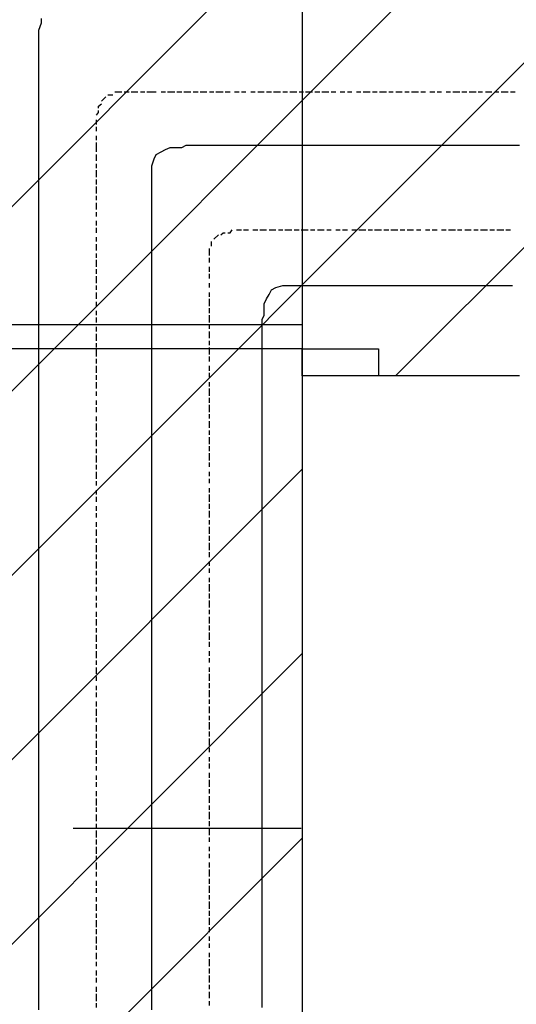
# Model space of a CAD drawing. Extents: x 997 to 109698, y 921 to 94021.
# Tile 157 of 256: x 35977 to 36892, y 15055 to 16867. Entities that reach past the tile are written whole.
import ezdxf

# ---------------------------------------------------------------- set-up
doc = ezdxf.new("R2010")
doc.units = 0
doc.header["$MEASUREMENT"] = 0
for name, color, linetype in [('12', 7, 'CONTINUOUS'), ('28', 7, 'CONTINUOUS'), ('40', 7, 'CONTINUOUS')]:
    doc.layers.add(name, color=color, linetype=linetype)

msp = doc.modelspace()

# ---------------------------------------------------------------- linework, layer by layer
at = {"layer": '12', "color": 1}
for p, q in [((36012.601607, 16847.953237), (36017.601607, 16860.953237)), ((36017.601607, 16860.953237), (36017.601607, 16868.953237)), ((36012.601607, 16838.953237), (36012.601607, 16847.953237)), ((36012.601607, 16830.953237), (36012.601607, 16838.953237)), ((36012.601607, 16822.953237), (36012.601607, 16830.953237)), ((36012.601607, 16813.953237), (36012.601607, 16822.953237)), ((36012.601607, 16805.953237), (36012.601607, 16813.953237)), ((36012.601607, 16796.953237), (36012.601607, 16805.953237)), ((36012.601607, 16783.953237), (36012.601607, 16796.953237)), ((36012.601607, 16775.953237), (36012.601607, 16783.953237)), ((36012.601607, 16767.953237), (36012.601607, 16775.953237)), ((36012.601607, 16754.953237), (36012.601607, 16767.953237)), ((36012.601607, 16745.953237), (36012.601607, 16754.953237)), ((36012.601607, 16733.953237), (36012.601607, 16745.953237)), ((36012.601607, 16724.953237), (36012.601607, 16733.953237)), ((36012.601607, 16716.953237), (36012.601607, 16724.953237)), ((36012.601607, 16703.953237), (36012.601607, 16716.953237)), ((36012.601607, 16695.953237), (36012.601607, 16703.953237)), ((36012.601607, 16686.953237), (36012.601607, 16695.953237)), ((36012.601607, 16673.953237), (36012.601607, 16686.953237)), ((36012.601607, 16665.953237), (36012.601607, 16673.953237)), ((36012.601607, 16656.953237), (36012.601607, 16665.953237)), ((36012.601607, 16644.953237), (36012.601607, 16656.953237)), ((36012.601607, 16635.953237), (36012.601607, 16644.953237)), ((36012.601607, 16623.953237), (36012.601607, 16635.953237)), ((36275.601607, 16631.953237), (36283.601607, 16635.953237)), ((36283.601607, 16635.953237), (36292.601607, 16635.953237)), ((36292.601607, 16635.953237), (36305.601607, 16635.953237)), ((36305.601607, 16635.953237), (36313.601607, 16635.953237)), ((36313.601607, 16635.953237), (36317.601607, 16635.953237)), ((36317.601607, 16635.953237), (36326.601607, 16635.953237)), ((36326.601607, 16635.953237), (36338.601607, 16635.953237)), ((36338.601607, 16635.953237), (36347.601607, 16635.953237)), ((36347.601607, 16635.953237), (36360.601607, 16635.953237)), ((36360.601607, 16635.953237), (36368.601607, 16635.953237)), ((36368.601607, 16635.953237), (36376.601607, 16635.953237)), ((36376.601607, 16635.953237), (36389.601607, 16635.953237)), ((36389.601607, 16635.953237), (36398.601607, 16635.953237)), ((36398.601607, 16635.953237), (36406.601607, 16635.953237)), ((36406.601607, 16635.953237), (36419.601607, 16635.953237)), ((36419.601607, 16635.953237), (36427.601607, 16635.953237)), ((36427.601607, 16635.953237), (36436.601607, 16635.953237)), ((36436.601607, 16635.953237), (36448.601607, 16635.953237)), ((36448.601607, 16635.953237), (36457.601607, 16635.953237)), ((36457.601607, 16635.953237), (36470.601607, 16635.953237)), ((36470.601607, 16635.953237), (36478.601607, 16635.953237)), ((36478.601607, 16635.953237), (36487.601607, 16635.953237)), ((36487.601607, 16635.953237), (36499.601607, 16635.953237)), ((36499.601607, 16635.953237), (36508.601607, 16635.953237)), ((36508.601607, 16635.953237), (36516.601607, 16635.953237)), ((36516.601607, 16635.953237), (36529.601607, 16635.953237)), ((36529.601607, 16635.953237), (36537.601607, 16635.953237)), ((36537.601607, 16635.953237), (36546.601607, 16635.953237)), ((36546.601607, 16635.953237), (36559.601607, 16635.953237)), ((36559.601607, 16635.953237), (36567.601607, 16635.953237)), ((36567.601607, 16635.953237), (36580.601607, 16635.953237)), ((36580.601607, 16635.953237), (36588.601607, 16635.953237)), ((36588.601607, 16635.953237), (36597.601607, 16635.953237)), ((36597.601607, 16635.953237), (36609.601607, 16635.953237)), ((36609.601607, 16635.953237), (36618.601607, 16635.953237)), ((36618.601607, 16635.953237), (36626.601607, 16635.953237)), ((36626.601607, 16635.953237), (36639.601607, 16635.953237)), ((36639.601607, 16635.953237), (36647.601607, 16635.953237)), ((36647.601607, 16635.953237), (36656.601607, 16635.953237)), ((36656.601607, 16635.953237), (36669.601607, 16635.953237)), ((36669.601607, 16635.953237), (36677.601607, 16635.953237)), ((36677.601607, 16635.953237), (36690.601607, 16635.953237)), ((36690.601607, 16635.953237), (36698.601607, 16635.953237)), ((36698.601607, 16635.953237), (36707.601607, 16635.953237)), ((36707.601607, 16635.953237), (36719.601607, 16635.953237)), ((36719.601607, 16635.953237), (36728.601607, 16635.953237)), ((36728.601607, 16635.953237), (36736.601607, 16635.953237)), ((36736.601607, 16635.953237), (36749.601607, 16635.953237)), ((36749.601607, 16635.953237), (36757.601607, 16635.953237)), ((36757.601607, 16635.953237), (36766.601607, 16635.953237)), ((36766.601607, 16635.953237), (36779.601607, 16635.953237)), ((36779.601607, 16635.953237), (36787.601607, 16635.953237)), ((36787.601607, 16635.953237), (36796.601607, 16635.953237)), ((36796.601607, 16635.953237), (36808.601607, 16635.953237)), ((36808.601607, 16635.953237), (36817.601607, 16635.953237)), ((36817.601607, 16635.953237), (36829.601607, 16635.953237)), ((36829.601607, 16635.953237), (36838.601607, 16635.953237)), ((36838.601607, 16635.953237), (36846.601607, 16635.953237)), ((36846.601607, 16635.953237), (36859.601607, 16635.953237)), ((36859.601607, 16635.953237), (36868.601607, 16635.953237)), ((36868.601607, 16635.953237), (36876.601607, 16635.953237)), ((36876.601607, 16635.953237), (36889.601607, 16635.953237)), ((36889.601607, 16635.953237), (36897.601607, 16635.953237)), ((36012.601607, 16614.953237), (36012.601607, 16623.953237)), ((36224.601607, 16610.953237), (36228.601607, 16618.953237)), ((36228.601607, 16618.953237), (36237.601607, 16623.953237)), ((36237.601607, 16623.953237), (36245.601607, 16627.953237)), ((36245.601607, 16627.953237), (36254.601607, 16631.953237)), ((36254.601607, 16631.953237), (36262.601607, 16631.953237)), ((36262.601607, 16631.953237), (36275.601607, 16631.953237)), ((36012.601607, 16606.953237), (36012.601607, 16614.953237)), ((36012.601607, 16593.953237), (36012.601607, 16606.953237)), ((36220.601607, 16597.953237), (36224.601607, 16610.953237)), ((36220.601607, 16589.953237), (36220.601607, 16597.953237)), ((36012.601607, 16584.953237), (36012.601607, 16593.953237)), ((36012.601607, 16576.953237), (36012.601607, 16584.953237)), ((36220.601607, 16580.953237), (36220.601607, 16589.953237)), ((36220.601607, 16568.953237), (36220.601607, 16580.953237)), ((36012.601607, 16563.953237), (36012.601607, 16576.953237)), ((36012.601607, 16555.953237), (36012.601607, 16563.953237)), ((36220.601607, 16559.953237), (36220.601607, 16568.953237)), ((36012.601607, 16546.953237), (36012.601607, 16555.953237)), ((36012.601607, 16534.953237), (36012.601607, 16546.953237)), ((36220.601607, 16551.953237), (36220.601607, 16559.953237)), ((36220.601607, 16538.953237), (36220.601607, 16551.953237)), ((36012.601607, 16525.953237), (36012.601607, 16534.953237)), ((36012.601607, 16517.953237), (36012.601607, 16525.953237)), ((36220.601607, 16534.953237), (36220.601607, 16538.953237)), ((36220.601607, 16525.953237), (36220.601607, 16534.953237)), ((36220.601607, 16517.953237), (36220.601607, 16525.953237)), ((36012.601607, 16504.953237), (36012.601607, 16517.953237)), ((36220.601607, 16504.953237), (36220.601607, 16517.953237)), ((36012.601607, 16496.953237), (36012.601607, 16504.953237)), ((36012.601607, 16483.953237), (36012.601607, 16496.953237)), ((36220.601607, 16496.953237), (36220.601607, 16504.953237)), ((36220.601607, 16483.953237), (36220.601607, 16496.953237)), ((36012.601607, 16474.953237), (36012.601607, 16483.953237)), ((36012.601607, 16466.953237), (36012.601607, 16474.953237)), ((36220.601607, 16474.953237), (36220.601607, 16483.953237)), ((36220.601607, 16466.953237), (36220.601607, 16474.953237)), ((36012.601607, 16453.953237), (36012.601607, 16466.953237)), ((36012.601607, 16445.953237), (36012.601607, 16453.953237)), ((36220.601607, 16453.953237), (36220.601607, 16466.953237)), ((36220.601607, 16445.953237), (36220.601607, 16453.953237)), ((36012.601607, 16436.953237), (36012.601607, 16445.953237)), ((36012.601607, 16424.953237), (36012.601607, 16436.953237)), ((36220.601607, 16436.953237), (36220.601607, 16445.953237)), ((36220.601607, 16424.953237), (36220.601607, 16436.953237)), ((36012.601607, 16415.953237), (36012.601607, 16424.953237)), ((36220.601607, 16415.953237), (36220.601607, 16424.953237)), ((36012.601607, 16407.953237), (36012.601607, 16415.953237)), ((36012.601607, 16394.953237), (36012.601607, 16407.953237)), ((36220.601607, 16407.953237), (36220.601607, 16415.953237)), ((36220.601607, 16394.953237), (36220.601607, 16407.953237)), ((36012.601607, 16386.953237), (36012.601607, 16394.953237)), ((36012.601607, 16373.953237), (36012.601607, 16386.953237)), ((36220.601607, 16386.953237), (36220.601607, 16394.953237)), ((36220.601607, 16373.953237), (36220.601607, 16386.953237)), ((36012.601607, 16364.953237), (36012.601607, 16373.953237)), ((36012.601607, 16356.953237), (36012.601607, 16364.953237)), ((36220.601607, 16364.953237), (36220.601607, 16373.953237)), ((36220.601607, 16356.953237), (36220.601607, 16364.953237)), ((36436.601607, 16360.953237), (36440.601607, 16369.953237)), ((36440.601607, 16369.953237), (36448.601607, 16373.953237)), ((36448.601607, 16373.953237), (36461.601607, 16377.953237)), ((36461.601607, 16377.953237), (36470.601607, 16377.953237)), ((36470.601607, 16377.953237), (36478.601607, 16377.953237)), ((36478.601607, 16377.953237), (36491.601607, 16377.953237)), ((36491.601607, 16377.953237), (36499.601607, 16377.953237)), ((36499.601607, 16377.953237), (36508.601607, 16377.953237)), ((36508.601607, 16377.953237), (36520.601607, 16377.953237)), ((36520.601607, 16377.953237), (36525.601607, 16377.953237)), ((36525.601607, 16377.953237), (36533.601607, 16377.953237)), ((36533.601607, 16377.953237), (36546.601607, 16377.953237)), ((36546.601607, 16377.953237), (36554.601607, 16377.953237)), ((36554.601607, 16377.953237), (36563.601607, 16377.953237)), ((36563.601607, 16377.953237), (36575.601607, 16377.953237)), ((36575.601607, 16377.953237), (36584.601607, 16377.953237)), ((36584.601607, 16377.953237), (36592.601607, 16377.953237)), ((36592.601607, 16377.953237), (36605.601607, 16377.953237)), ((36605.601607, 16377.953237), (36614.601607, 16377.953237)), ((36614.601607, 16377.953237), (36622.601607, 16377.953237)), ((36622.601607, 16377.953237), (36635.601607, 16377.953237)), ((36635.601607, 16377.953237), (36643.601607, 16377.953237)), ((36643.601607, 16377.953237), (36656.601607, 16377.953237)), ((36656.601607, 16377.953237), (36664.601607, 16377.953237)), ((36664.601607, 16377.953237), (36673.601607, 16377.953237)), ((36673.601607, 16377.953237), (36686.601607, 16377.953237)), ((36686.601607, 16377.953237), (36694.601607, 16377.953237)), ((36694.601607, 16377.953237), (36702.601607, 16377.953237)), ((36702.601607, 16377.953237), (36715.601607, 16377.953237)), ((36715.601607, 16377.953237), (36724.601607, 16377.953237)), ((36724.601607, 16377.953237), (36732.601607, 16377.953237)), ((36732.601607, 16377.953237), (36745.601607, 16377.953237)), ((36745.601607, 16377.953237), (36753.601607, 16377.953237)), ((36753.601607, 16377.953237), (36766.601607, 16377.953237)), ((36766.601607, 16377.953237), (36774.601607, 16377.953237)), ((36774.601607, 16377.953237), (36783.601607, 16377.953237)), ((36783.601607, 16377.953237), (36796.601607, 16377.953237)), ((36796.601607, 16377.953237), (36804.601607, 16377.953237)), ((36804.601607, 16377.953237), (36813.601607, 16377.953237)), ((36813.601607, 16377.953237), (36825.601607, 16377.953237)), ((36825.601607, 16377.953237), (36834.601607, 16377.953237)), ((36834.601607, 16377.953237), (36842.601607, 16377.953237)), ((36842.601607, 16377.953237), (36855.601607, 16377.953237)), ((36855.601607, 16377.953237), (36863.601607, 16377.953237)), ((36863.601607, 16377.953237), (36876.601607, 16377.953237)), ((36876.601607, 16377.953237), (36884.601607, 16377.953237)), ((36012.601607, 16343.953237), (36012.601607, 16356.953237)), ((36220.601607, 16343.953237), (36220.601607, 16356.953237)), ((36427.601607, 16343.953237), (36431.601607, 16352.953237)), ((36431.601607, 16352.953237), (36436.601607, 16360.953237)), ((36012.601607, 16335.953237), (36012.601607, 16343.953237)), ((36012.601607, 16326.953237), (36012.601607, 16335.953237)), ((36012.601607, 16314.953237), (36012.601607, 16326.953237)), ((36220.601607, 16335.953237), (36220.601607, 16343.953237)), ((36220.601607, 16326.953237), (36220.601607, 16335.953237)), ((36220.601607, 16314.953237), (36220.601607, 16326.953237)), ((36427.601607, 16335.953237), (36427.601607, 16343.953237)), ((36427.601607, 16322.953237), (36427.601607, 16335.953237)), ((36012.601607, 16305.953237), (36012.601607, 16314.953237)), ((36220.601607, 16305.953237), (36220.601607, 16314.953237)), ((36423.601607, 16314.953237), (36427.601607, 16322.953237)), ((36423.601607, 16305.953237), (36423.601607, 16314.953237)), ((36012.601607, 16297.953237), (36012.601607, 16305.953237)), ((36012.601607, 16284.953237), (36012.601607, 16297.953237)), ((36220.601607, 16297.953237), (36220.601607, 16305.953237)), ((36220.601607, 16284.953237), (36220.601607, 16297.953237)), ((36423.601607, 16292.953237), (36423.601607, 16305.953237)), ((36423.601607, 16284.953237), (36423.601607, 16292.953237)), ((36012.601607, 16275.953237), (36012.601607, 16284.953237)), ((36012.601607, 16263.953237), (36012.601607, 16275.953237)), ((36220.601607, 16275.953237), (36220.601607, 16284.953237)), ((36220.601607, 16267.953237), (36220.601607, 16275.953237)), ((36423.601607, 16280.953237), (36423.601607, 16284.953237)), ((36423.601607, 16267.953237), (36423.601607, 16280.953237)), ((36012.601607, 16254.953237), (36012.601607, 16263.953237)), ((36012.601607, 16246.953237), (36012.601607, 16254.953237)), ((36220.601607, 16254.953237), (36220.601607, 16267.953237)), ((36220.601607, 16246.953237), (36220.601607, 16254.953237)), ((36423.601607, 16259.953237), (36423.601607, 16267.953237)), ((36423.601607, 16250.953237), (36423.601607, 16259.953237)), ((36012.601607, 16233.953237), (36012.601607, 16246.953237)), ((36220.601607, 16233.953237), (36220.601607, 16246.953237)), ((36423.601607, 16237.953237), (36423.601607, 16250.953237)), ((36423.601607, 16229.953237), (36423.601607, 16237.953237)), ((36012.601607, 16225.953237), (36012.601607, 16233.953237)), ((36012.601607, 16216.953237), (36012.601607, 16225.953237)), ((36220.601607, 16225.953237), (36220.601607, 16233.953237)), ((36220.601607, 16216.953237), (36220.601607, 16225.953237)), ((36423.601607, 16220.953237), (36423.601607, 16229.953237)), ((36423.601607, 16208.953237), (36423.601607, 16220.953237)), ((36012.601607, 16203.953237), (36012.601607, 16216.953237)), ((36012.601607, 16195.953237), (36012.601607, 16203.953237)), ((36220.601607, 16203.953237), (36220.601607, 16216.953237)), ((36220.601607, 16195.953237), (36220.601607, 16203.953237)), ((36423.601607, 16199.953237), (36423.601607, 16208.953237)), ((36423.601607, 16187.953237), (36423.601607, 16199.953237)), ((36012.601607, 16187.953237), (36012.601607, 16195.953237)), ((36012.601607, 16174.953237), (36012.601607, 16187.953237)), ((36220.601607, 16187.953237), (36220.601607, 16195.953237)), ((36220.601607, 16174.953237), (36220.601607, 16187.953237)), ((36423.601607, 16178.953237), (36423.601607, 16187.953237)), ((36012.601607, 16165.953237), (36012.601607, 16174.953237)), ((36012.601607, 16153.953237), (36012.601607, 16165.953237)), ((36220.601607, 16165.953237), (36220.601607, 16174.953237)), ((36220.601607, 16157.953237), (36220.601607, 16165.953237)), ((36423.601607, 16170.953237), (36423.601607, 16178.953237)), ((36423.601607, 16157.953237), (36423.601607, 16170.953237)), ((36012.601607, 16144.953237), (36012.601607, 16153.953237)), ((36012.601607, 16136.953237), (36012.601607, 16144.953237)), ((36220.601607, 16144.953237), (36220.601607, 16157.953237)), ((36220.601607, 16136.953237), (36220.601607, 16144.953237)), ((36423.601607, 16148.953237), (36423.601607, 16157.953237)), ((36423.601607, 16140.953237), (36423.601607, 16148.953237)), ((36012.601607, 16123.953237), (36012.601607, 16136.953237)), ((36220.601607, 16123.953237), (36220.601607, 16136.953237)), ((36423.601607, 16127.953237), (36423.601607, 16140.953237)), ((36423.601607, 16119.953237), (36423.601607, 16127.953237)), ((36012.601607, 16115.953237), (36012.601607, 16123.953237)), ((36012.601607, 16106.953237), (36012.601607, 16115.953237)), ((36220.601607, 16115.953237), (36220.601607, 16123.953237)), ((36220.601607, 16106.953237), (36220.601607, 16115.953237)), ((36423.601607, 16110.953237), (36423.601607, 16119.953237)), ((36423.601607, 16098.953237), (36423.601607, 16110.953237)), ((36012.601607, 16093.953237), (36012.601607, 16106.953237)), ((36012.601607, 16085.953237), (36012.601607, 16093.953237)), ((36220.601607, 16093.953237), (36220.601607, 16106.953237)), ((36220.601607, 16085.953237), (36220.601607, 16093.953237)), ((36423.601607, 16089.953237), (36423.601607, 16098.953237)), ((36012.601607, 16076.953237), (36012.601607, 16085.953237)), ((36012.601607, 16064.953237), (36012.601607, 16076.953237)), ((36220.601607, 16076.953237), (36220.601607, 16085.953237)), ((36220.601607, 16064.953237), (36220.601607, 16076.953237)), ((36423.601607, 16076.953237), (36423.601607, 16089.953237)), ((36423.601607, 16068.953237), (36423.601607, 16076.953237)), ((36012.601607, 16055.953237), (36012.601607, 16064.953237)), ((36012.601607, 16043.953237), (36012.601607, 16055.953237)), ((36220.601607, 16055.953237), (36220.601607, 16064.953237)), ((36220.601607, 16047.953237), (36220.601607, 16055.953237)), ((36423.601607, 16060.953237), (36423.601607, 16068.953237)), ((36423.601607, 16047.953237), (36423.601607, 16060.953237)), ((36012.601607, 16034.953237), (36012.601607, 16043.953237)), ((36220.601607, 16034.953237), (36220.601607, 16047.953237)), ((36423.601607, 16038.953237), (36423.601607, 16047.953237)), ((36423.601607, 16030.953237), (36423.601607, 16038.953237)), ((36012.601607, 16026.953237), (36012.601607, 16034.953237)), ((36012.601607, 16013.953237), (36012.601607, 16026.953237)), ((36220.601607, 16026.953237), (36220.601607, 16034.953237)), ((36220.601607, 16013.953237), (36220.601607, 16026.953237)), ((36423.601607, 16017.953237), (36423.601607, 16030.953237)), ((36012.601607, 16004.953237), (36012.601607, 16013.953237)), ((36012.601607, 15996.953237), (36012.601607, 16004.953237)), ((36220.601607, 16004.953237), (36220.601607, 16013.953237)), ((36220.601607, 15996.953237), (36220.601607, 16004.953237)), ((36423.601607, 16009.953237), (36423.601607, 16017.953237)), ((36423.601607, 16000.953237), (36423.601607, 16009.953237)), ((36423.601607, 15988.953237), (36423.601607, 16000.953237)), ((36012.601607, 15983.953237), (36012.601607, 15996.953237)), ((36012.601607, 15975.953237), (36012.601607, 15983.953237)), ((36220.601607, 15983.953237), (36220.601607, 15996.953237)), ((36220.601607, 15975.953237), (36220.601607, 15983.953237)), ((36423.601607, 15979.953237), (36423.601607, 15988.953237)), ((36012.601607, 15966.953237), (36012.601607, 15975.953237)), ((36012.601607, 15954.953237), (36012.601607, 15966.953237)), ((36220.601607, 15966.953237), (36220.601607, 15975.953237)), ((36220.601607, 15954.953237), (36220.601607, 15966.953237)), ((36423.601607, 15966.953237), (36423.601607, 15979.953237)), ((36423.601607, 15958.953237), (36423.601607, 15966.953237)), ((36012.601607, 15945.953237), (36012.601607, 15954.953237)), ((36012.601607, 15937.953237), (36012.601607, 15945.953237)), ((36220.601607, 15945.953237), (36220.601607, 15954.953237)), ((36220.601607, 15937.953237), (36220.601607, 15945.953237)), ((36423.601607, 15950.953237), (36423.601607, 15958.953237)), ((36423.601607, 15937.953237), (36423.601607, 15950.953237)), ((36012.601607, 15924.953237), (36012.601607, 15937.953237)), ((36220.601607, 15924.953237), (36220.601607, 15937.953237)), ((36423.601607, 15928.953237), (36423.601607, 15937.953237)), ((36423.601607, 15920.953237), (36423.601607, 15928.953237)), ((36012.601607, 15916.953237), (36012.601607, 15924.953237)), ((36012.601607, 15903.953237), (36012.601607, 15916.953237)), ((36220.601607, 15916.953237), (36220.601607, 15924.953237)), ((36220.601607, 15903.953237), (36220.601607, 15916.953237)), ((36423.601607, 15907.953237), (36423.601607, 15920.953237)), ((36012.601607, 15894.953237), (36012.601607, 15903.953237)), ((36012.601607, 15886.953237), (36012.601607, 15894.953237)), ((36220.601607, 15894.953237), (36220.601607, 15903.953237)), ((36220.601607, 15886.953237), (36220.601607, 15894.953237)), ((36423.601607, 15899.953237), (36423.601607, 15907.953237)), ((36423.601607, 15890.953237), (36423.601607, 15899.953237)), ((36012.601607, 15873.953237), (36012.601607, 15886.953237)), ((36012.601607, 15865.953237), (36012.601607, 15873.953237)), ((36220.601607, 15873.953237), (36220.601607, 15886.953237)), ((36220.601607, 15865.953237), (36220.601607, 15873.953237)), ((36423.601607, 15877.953237), (36423.601607, 15890.953237)), ((36423.601607, 15869.953237), (36423.601607, 15877.953237)), ((36012.601607, 15856.953237), (36012.601607, 15865.953237)), ((36012.601607, 15844.953237), (36012.601607, 15856.953237)), ((36220.601607, 15856.953237), (36220.601607, 15865.953237)), ((36220.601607, 15844.953237), (36220.601607, 15856.953237)), ((36423.601607, 15856.953237), (36423.601607, 15869.953237)), ((36423.601607, 15848.953237), (36423.601607, 15856.953237)), ((36012.601607, 15835.953237), (36012.601607, 15844.953237)), ((36220.601607, 15835.953237), (36220.601607, 15844.953237)), ((36423.601607, 15839.953237), (36423.601607, 15848.953237)), ((36423.601607, 15827.953237), (36423.601607, 15839.953237)), ((36012.601607, 15827.953237), (36012.601607, 15835.953237)), ((36012.601607, 15814.953237), (36012.601607, 15827.953237)), ((36220.601607, 15827.953237), (36220.601607, 15835.953237)), ((36220.601607, 15814.953237), (36220.601607, 15827.953237)), ((36423.601607, 15818.953237), (36423.601607, 15827.953237)), ((36423.601607, 15810.953237), (36423.601607, 15818.953237)), ((36012.601607, 15806.953237), (36012.601607, 15814.953237)), ((36012.601607, 15793.953237), (36012.601607, 15806.953237)), ((36220.601607, 15806.953237), (36220.601607, 15814.953237)), ((36220.601607, 15793.953237), (36220.601607, 15806.953237)), ((36423.601607, 15797.953237), (36423.601607, 15810.953237)), ((36012.601607, 15784.953237), (36012.601607, 15793.953237)), ((36012.601607, 15776.953237), (36012.601607, 15784.953237)), ((36220.601607, 15784.953237), (36220.601607, 15793.953237)), ((36220.601607, 15776.953237), (36220.601607, 15784.953237)), ((36423.601607, 15789.953237), (36423.601607, 15797.953237)), ((36423.601607, 15780.953237), (36423.601607, 15789.953237)), ((36012.601607, 15763.953237), (36012.601607, 15776.953237)), ((36220.601607, 15763.953237), (36220.601607, 15776.953237)), ((36423.601607, 15767.953237), (36423.601607, 15780.953237)), ((36423.601607, 15759.953237), (36423.601607, 15767.953237)), ((36012.601607, 15755.953237), (36012.601607, 15763.953237)), ((36012.601607, 15746.953237), (36012.601607, 15755.953237)), ((36012.601607, 15734.953237), (36012.601607, 15746.953237)), ((36220.601607, 15755.953237), (36220.601607, 15763.953237)), ((36220.601607, 15746.953237), (36220.601607, 15755.953237)), ((36220.601607, 15734.953237), (36220.601607, 15746.953237)), ((36423.601607, 15751.953237), (36423.601607, 15759.953237)), ((36423.601607, 15738.953237), (36423.601607, 15751.953237)), ((36012.601607, 15725.953237), (36012.601607, 15734.953237)), ((36220.601607, 15725.953237), (36220.601607, 15734.953237)), ((36423.601607, 15729.953237), (36423.601607, 15738.953237)), ((36423.601607, 15717.953237), (36423.601607, 15729.953237)), ((36012.601607, 15717.953237), (36012.601607, 15725.953237)), ((36012.601607, 15704.953237), (36012.601607, 15717.953237)), ((36220.601607, 15717.953237), (36220.601607, 15725.953237)), ((36220.601607, 15704.953237), (36220.601607, 15717.953237)), ((36423.601607, 15708.953237), (36423.601607, 15717.953237)), ((36012.601607, 15695.953237), (36012.601607, 15704.953237)), ((36012.601607, 15683.953237), (36012.601607, 15695.953237)), ((36220.601607, 15695.953237), (36220.601607, 15704.953237)), ((36220.601607, 15683.953237), (36220.601607, 15695.953237)), ((36423.601607, 15700.953237), (36423.601607, 15708.953237)), ((36423.601607, 15687.953237), (36423.601607, 15700.953237)), ((36012.601607, 15674.953237), (36012.601607, 15683.953237)), ((36012.601607, 15666.953237), (36012.601607, 15674.953237)), ((36220.601607, 15674.953237), (36220.601607, 15683.953237)), ((36220.601607, 15666.953237), (36220.601607, 15674.953237)), ((36423.601607, 15679.953237), (36423.601607, 15687.953237)), ((36423.601607, 15670.953237), (36423.601607, 15679.953237)), ((36012.601607, 15653.953237), (36012.601607, 15666.953237)), ((36220.601607, 15653.953237), (36220.601607, 15666.953237)), ((36423.601607, 15657.953237), (36423.601607, 15670.953237)), ((36423.601607, 15649.953237), (36423.601607, 15657.953237)), ((36012.601607, 15645.953237), (36012.601607, 15653.953237)), ((36012.601607, 15636.953237), (36012.601607, 15645.953237)), ((36220.601607, 15645.953237), (36220.601607, 15653.953237)), ((36220.601607, 15636.953237), (36220.601607, 15645.953237)), ((36423.601607, 15640.953237), (36423.601607, 15649.953237)), ((36423.601607, 15628.953237), (36423.601607, 15640.953237)), ((36012.601607, 15624.953237), (36012.601607, 15636.953237)), ((36012.601607, 15615.953237), (36012.601607, 15624.953237)), ((36220.601607, 15624.953237), (36220.601607, 15636.953237)), ((36220.601607, 15615.953237), (36220.601607, 15624.953237)), ((36423.601607, 15619.953237), (36423.601607, 15628.953237)), ((36423.601607, 15607.953237), (36423.601607, 15619.953237)), ((36012.601607, 15607.953237), (36012.601607, 15615.953237)), ((36012.601607, 15594.953237), (36012.601607, 15607.953237)), ((36220.601607, 15607.953237), (36220.601607, 15615.953237)), ((36220.601607, 15594.953237), (36220.601607, 15607.953237)), ((36423.601607, 15598.953237), (36423.601607, 15607.953237)), ((36012.601607, 15585.953237), (36012.601607, 15594.953237)), ((36012.601607, 15573.953237), (36012.601607, 15585.953237)), ((36220.601607, 15585.953237), (36220.601607, 15594.953237)), ((36220.601607, 15577.953237), (36220.601607, 15585.953237)), ((36423.601607, 15590.953237), (36423.601607, 15598.953237)), ((36423.601607, 15577.953237), (36423.601607, 15590.953237)), ((36012.601607, 15564.953237), (36012.601607, 15573.953237)), ((36220.601607, 15564.953237), (36220.601607, 15577.953237)), ((36423.601607, 15568.953237), (36423.601607, 15577.953237)), ((36423.601607, 15560.953237), (36423.601607, 15568.953237)), ((36012.601607, 15556.953237), (36012.601607, 15564.953237)), ((36012.601607, 15543.953237), (36012.601607, 15556.953237)), ((36220.601607, 15556.953237), (36220.601607, 15564.953237)), ((36220.601607, 15543.953237), (36220.601607, 15556.953237)), ((36423.601607, 15547.953237), (36423.601607, 15560.953237)), ((36423.601607, 15539.953237), (36423.601607, 15547.953237)), ((36012.601607, 15535.953237), (36012.601607, 15543.953237)), ((36012.601607, 15526.953237), (36012.601607, 15535.953237)), ((36220.601607, 15535.953237), (36220.601607, 15543.953237)), ((36220.601607, 15526.953237), (36220.601607, 15535.953237)), ((36423.601607, 15530.953237), (36423.601607, 15539.953237)), ((36423.601607, 15518.953237), (36423.601607, 15530.953237)), ((36012.601607, 15513.953237), (36012.601607, 15526.953237)), ((36012.601607, 15505.953237), (36012.601607, 15513.953237)), ((36220.601607, 15513.953237), (36220.601607, 15526.953237)), ((36220.601607, 15505.953237), (36220.601607, 15513.953237)), ((36423.601607, 15509.953237), (36423.601607, 15518.953237)), ((36012.601607, 15497.953237), (36012.601607, 15505.953237)), ((36012.601607, 15484.953237), (36012.601607, 15497.953237)), ((36220.601607, 15497.953237), (36220.601607, 15505.953237)), ((36220.601607, 15484.953237), (36220.601607, 15497.953237)), ((36423.601607, 15497.953237), (36423.601607, 15509.953237)), ((36423.601607, 15488.953237), (36423.601607, 15497.953237)), ((36012.601607, 15475.953237), (36012.601607, 15484.953237)), ((36012.601607, 15463.953237), (36012.601607, 15475.953237)), ((36220.601607, 15475.953237), (36220.601607, 15484.953237)), ((36220.601607, 15467.953237), (36220.601607, 15475.953237)), ((36423.601607, 15480.953237), (36423.601607, 15488.953237)), ((36423.601607, 15467.953237), (36423.601607, 15480.953237)), ((36012.601607, 15454.953237), (36012.601607, 15463.953237)), ((36220.601607, 15454.953237), (36220.601607, 15467.953237)), ((36423.601607, 15458.953237), (36423.601607, 15467.953237)), ((36423.601607, 15450.953237), (36423.601607, 15458.953237)), ((36012.601607, 15446.953237), (36012.601607, 15454.953237)), ((36012.601607, 15433.953237), (36012.601607, 15446.953237)), ((36220.601607, 15446.953237), (36220.601607, 15454.953237)), ((36220.601607, 15433.953237), (36220.601607, 15446.953237)), ((36423.601607, 15437.953237), (36423.601607, 15450.953237)), ((36012.601607, 15425.953237), (36012.601607, 15433.953237)), ((36012.601607, 15416.953237), (36012.601607, 15425.953237)), ((36220.601607, 15425.953237), (36220.601607, 15433.953237)), ((36220.601607, 15416.953237), (36220.601607, 15425.953237)), ((36423.601607, 15429.953237), (36423.601607, 15437.953237)), ((36423.601607, 15420.953237), (36423.601607, 15429.953237)), ((36423.601607, 15408.953237), (36423.601607, 15420.953237)), ((36012.601607, 15403.953237), (36012.601607, 15416.953237)), ((36012.601607, 15395.953237), (36012.601607, 15403.953237)), ((36220.601607, 15403.953237), (36220.601607, 15416.953237)), ((36220.601607, 15395.953237), (36220.601607, 15403.953237)), ((36423.601607, 15399.953237), (36423.601607, 15408.953237)), ((36012.601607, 15386.953237), (36012.601607, 15395.953237)), ((36012.601607, 15374.953237), (36012.601607, 15386.953237)), ((36220.601607, 15386.953237), (36220.601607, 15395.953237)), ((36220.601607, 15374.953237), (36220.601607, 15386.953237)), ((36423.601607, 15386.953237), (36423.601607, 15399.953237)), ((36423.601607, 15378.953237), (36423.601607, 15386.953237)), ((36012.601607, 15365.953237), (36012.601607, 15374.953237)), ((36012.601607, 15357.953237), (36012.601607, 15365.953237)), ((36220.601607, 15365.953237), (36220.601607, 15374.953237)), ((36220.601607, 15357.953237), (36220.601607, 15365.953237)), ((36423.601607, 15369.953237), (36423.601607, 15378.953237)), ((36423.601607, 15357.953237), (36423.601607, 15369.953237)), ((36012.601607, 15344.953237), (36012.601607, 15357.953237)), ((36220.601607, 15344.953237), (36220.601607, 15357.953237)), ((36423.601607, 15348.953237), (36423.601607, 15357.953237)), ((36423.601607, 15340.953237), (36423.601607, 15348.953237)), ((36012.601607, 15336.953237), (36012.601607, 15344.953237)), ((36012.601607, 15323.953237), (36012.601607, 15336.953237)), ((36220.601607, 15336.953237), (36220.601607, 15344.953237)), ((36220.601607, 15323.953237), (36220.601607, 15336.953237)), ((36423.601607, 15327.953237), (36423.601607, 15340.953237)), ((36012.601607, 15315.953237), (36012.601607, 15323.953237)), ((36012.601607, 15306.953237), (36012.601607, 15315.953237)), ((36220.601607, 15315.953237), (36220.601607, 15323.953237)), ((36220.601607, 15306.953237), (36220.601607, 15315.953237)), ((36423.601607, 15319.953237), (36423.601607, 15327.953237)), ((36423.601607, 15310.953237), (36423.601607, 15319.953237)), ((36012.601607, 15293.953237), (36012.601607, 15306.953237)), ((36012.601607, 15285.953237), (36012.601607, 15293.953237)), ((36220.601607, 15293.953237), (36220.601607, 15306.953237)), ((36220.601607, 15285.953237), (36220.601607, 15293.953237)), ((36423.601607, 15298.953237), (36423.601607, 15310.953237)), ((36423.601607, 15289.953237), (36423.601607, 15298.953237)), ((36012.601607, 15276.953237), (36012.601607, 15285.953237)), ((36012.601607, 15264.953237), (36012.601607, 15276.953237)), ((36220.601607, 15276.953237), (36220.601607, 15285.953237)), ((36220.601607, 15264.953237), (36220.601607, 15276.953237)), ((36423.601607, 15276.953237), (36423.601607, 15289.953237)), ((36423.601607, 15268.953237), (36423.601607, 15276.953237)), ((36012.601607, 15255.953237), (36012.601607, 15264.953237)), ((36220.601607, 15255.953237), (36220.601607, 15264.953237)), ((36423.601607, 15259.953237), (36423.601607, 15268.953237)), ((36423.601607, 15247.953237), (36423.601607, 15259.953237)), ((36012.601607, 15247.953237), (36012.601607, 15255.953237)), ((36012.601607, 15234.953237), (36012.601607, 15247.953237)), ((36220.601607, 15247.953237), (36220.601607, 15255.953237)), ((36220.601607, 15234.953237), (36220.601607, 15247.953237)), ((36423.601607, 15238.953237), (36423.601607, 15247.953237)), ((36423.601607, 15230.953237), (36423.601607, 15238.953237)), ((36012.601607, 15226.953237), (36012.601607, 15234.953237)), ((36012.601607, 15213.953237), (36012.601607, 15226.953237)), ((36220.601607, 15226.953237), (36220.601607, 15234.953237)), ((36220.601607, 15213.953237), (36220.601607, 15226.953237)), ((36423.601607, 15217.953237), (36423.601607, 15230.953237)), ((36012.601607, 15204.953237), (36012.601607, 15213.953237)), ((36012.601607, 15196.953237), (36012.601607, 15204.953237)), ((36220.601607, 15204.953237), (36220.601607, 15213.953237)), ((36220.601607, 15196.953237), (36220.601607, 15204.953237)), ((36423.601607, 15209.953237), (36423.601607, 15217.953237)), ((36423.601607, 15200.953237), (36423.601607, 15209.953237)), ((36012.601607, 15183.953237), (36012.601607, 15196.953237)), ((36220.601607, 15183.953237), (36220.601607, 15196.953237)), ((36423.601607, 15187.953237), (36423.601607, 15200.953237)), ((36423.601607, 15179.953237), (36423.601607, 15187.953237)), ((36012.601607, 15175.953237), (36012.601607, 15183.953237)), ((36012.601607, 15166.953237), (36012.601607, 15175.953237)), ((36012.601607, 15154.953237), (36012.601607, 15166.953237)), ((36220.601607, 15175.953237), (36220.601607, 15183.953237)), ((36220.601607, 15166.953237), (36220.601607, 15175.953237)), ((36220.601607, 15154.953237), (36220.601607, 15166.953237)), ((36423.601607, 15171.953237), (36423.601607, 15179.953237)), ((36423.601607, 15158.953237), (36423.601607, 15171.953237)), ((36012.601607, 15145.953237), (36012.601607, 15154.953237)), ((36220.601607, 15145.953237), (36220.601607, 15154.953237)), ((36423.601607, 15149.953237), (36423.601607, 15158.953237)), ((36423.601607, 15137.953237), (36423.601607, 15149.953237)), ((36012.601607, 15137.953237), (36012.601607, 15145.953237)), ((36012.601607, 15124.953237), (36012.601607, 15137.953237)), ((36220.601607, 15137.953237), (36220.601607, 15145.953237)), ((36220.601607, 15124.953237), (36220.601607, 15137.953237)), ((36423.601607, 15128.953237), (36423.601607, 15137.953237)), ((36012.601607, 15116.953237), (36012.601607, 15124.953237)), ((36012.601607, 15103.953237), (36012.601607, 15116.953237)), ((36220.601607, 15116.953237), (36220.601607, 15124.953237)), ((36220.601607, 15103.953237), (36220.601607, 15116.953237)), ((36423.601607, 15120.953237), (36423.601607, 15128.953237)), ((36423.601607, 15107.953237), (36423.601607, 15120.953237)), ((36012.601607, 15094.953237), (36012.601607, 15103.953237)), ((36012.601607, 15086.953237), (36012.601607, 15094.953237)), ((36220.601607, 15094.953237), (36220.601607, 15103.953237)), ((36220.601607, 15086.953237), (36220.601607, 15094.953237)), ((36423.601607, 15099.953237), (36423.601607, 15107.953237)), ((36423.601607, 15090.953237), (36423.601607, 15099.953237)), ((36012.601607, 15073.953237), (36012.601607, 15086.953237)), ((36220.601607, 15073.953237), (36220.601607, 15086.953237)), ((36423.601607, 15077.953237), (36423.601607, 15090.953237)), ((36423.601607, 15069.953237), (36423.601607, 15077.953237)), ((36012.601607, 15065.953237), (36012.601607, 15073.953237)), ((36012.601607, 15056.953237), (36012.601607, 15065.953237)), ((36220.601607, 15065.953237), (36220.601607, 15073.953237)), ((36220.601607, 15056.953237), (36220.601607, 15065.953237)), ((36423.601607, 15060.953237), (36423.601607, 15069.953237)), ((36423.601607, 15048.953237), (36423.601607, 15060.953237)), ((36012.601607, 15044.953237), (36012.601607, 15056.953237)), ((36220.601607, 15044.953237), (36220.601607, 15056.953237))]:
    msp.add_line(p, q, dxfattribs=at)
at = {"layer": '12', "color": 5}
for p, q in [((36127.601607, 16716.953237), (36135.601607, 16724.953237)), ((36139.601607, 16728.953237), (36148.601607, 16728.953237)), ((36152.601607, 16733.953237), (36165.601607, 16733.953237)), ((36169.601607, 16733.953237), (36178.601607, 16733.953237)), ((36182.601607, 16733.953237), (36194.601607, 16733.953237)), ((36199.601607, 16733.953237), (36207.601607, 16733.953237)), ((36211.601607, 16733.953237), (36220.601607, 16733.953237)), ((36220.601607, 16733.953237), (36228.601607, 16733.953237)), ((36237.601607, 16733.953237), (36245.601607, 16733.953237)), ((36249.601607, 16733.953237), (36262.601607, 16733.953237)), ((36266.601607, 16733.953237), (36275.601607, 16733.953237)), ((36279.601607, 16733.953237), (36292.601607, 16733.953237)), ((36296.601607, 16733.953237), (36305.601607, 16733.953237)), ((36309.601607, 16733.953237), (36321.601607, 16733.953237)), ((36326.601607, 16733.953237), (36334.601607, 16733.953237)), ((36338.601607, 16733.953237), (36351.601607, 16733.953237)), ((36355.601607, 16733.953237), (36364.601607, 16733.953237)), ((36372.601607, 16733.953237), (36381.601607, 16733.953237)), ((36385.601607, 16733.953237), (36393.601607, 16733.953237)), ((36402.601607, 16733.953237), (36410.601607, 16733.953237)), ((36415.601607, 16733.953237), (36427.601607, 16733.953237)), ((36431.601607, 16733.953237), (36440.601607, 16733.953237)), ((36444.601607, 16733.953237), (36457.601607, 16733.953237)), ((36461.601607, 16733.953237), (36470.601607, 16733.953237)), ((36474.601607, 16733.953237), (36487.601607, 16733.953237)), ((36491.601607, 16733.953237), (36499.601607, 16733.953237)), ((36503.601607, 16733.953237), (36516.601607, 16733.953237)), ((36520.601607, 16733.953237), (36529.601607, 16733.953237)), ((36533.601607, 16733.953237), (36546.601607, 16733.953237)), ((36550.601607, 16733.953237), (36559.601607, 16733.953237)), ((36567.601607, 16733.953237), (36575.601607, 16733.953237)), ((36580.601607, 16733.953237), (36588.601607, 16733.953237)), ((36597.601607, 16733.953237), (36605.601607, 16733.953237)), ((36609.601607, 16733.953237), (36622.601607, 16733.953237)), ((36626.601607, 16733.953237), (36635.601607, 16733.953237)), ((36639.601607, 16733.953237), (36652.601607, 16733.953237)), ((36656.601607, 16733.953237), (36664.601607, 16733.953237)), ((36669.601607, 16733.953237), (36681.601607, 16733.953237)), ((36686.601607, 16733.953237), (36694.601607, 16733.953237)), ((36698.601607, 16733.953237), (36711.601607, 16733.953237)), ((36715.601607, 16733.953237), (36724.601607, 16733.953237)), ((36732.601607, 16733.953237), (36741.601607, 16733.953237)), ((36745.601607, 16733.953237), (36753.601607, 16733.953237)), ((36762.601607, 16733.953237), (36770.601607, 16733.953237)), ((36774.601607, 16733.953237), (36787.601607, 16733.953237)), ((36791.601607, 16733.953237), (36800.601607, 16733.953237)), ((36804.601607, 16733.953237), (36817.601607, 16733.953237)), ((36821.601607, 16733.953237), (36829.601607, 16733.953237)), ((36834.601607, 16733.953237), (36846.601607, 16733.953237)), ((36851.601607, 16733.953237), (36859.601607, 16733.953237)), ((36863.601607, 16733.953237), (36876.601607, 16733.953237)), ((36880.601607, 16733.953237), (36889.601607, 16733.953237)), ((36118.601607, 16673.953237), (36118.601607, 16682.953237)), ((36118.601607, 16661.953237), (36118.601607, 16669.953237)), ((36118.601607, 16644.953237), (36118.601607, 16652.953237)), ((36118.601607, 16635.953237), (36118.601607, 16640.953237)), ((36118.601607, 16623.953237), (36118.601607, 16635.953237)), ((36118.601607, 16606.953237), (36118.601607, 16618.953237)), ((36118.601607, 16593.953237), (36118.601607, 16601.953237)), ((36118.601607, 16576.953237), (36118.601607, 16589.953237)), ((36118.601607, 16563.953237), (36118.601607, 16572.953237)), ((36118.601607, 16546.953237), (36118.601607, 16559.953237)), ((36118.601607, 16534.953237), (36118.601607, 16542.953237)), ((36118.601607, 16517.953237), (36118.601607, 16529.953237)), ((36118.601607, 16504.953237), (36118.601607, 16512.953237)), ((36118.601607, 16487.953237), (36118.601607, 16496.953237)), ((36118.601607, 16474.953237), (36118.601607, 16483.953237)), ((36376.601607, 16479.953237), (36385.601607, 16479.953237)), ((36389.601607, 16479.953237), (36398.601607, 16479.953237)), ((36406.601607, 16479.953237), (36415.601607, 16479.953237)), ((36419.601607, 16479.953237), (36423.601607, 16479.953237)), ((36423.601607, 16479.953237), (36431.601607, 16479.953237)), ((36436.601607, 16479.953237), (36448.601607, 16479.953237)), ((36453.601607, 16479.953237), (36461.601607, 16479.953237)), ((36465.601607, 16479.953237), (36478.601607, 16479.953237)), ((36482.601607, 16479.953237), (36491.601607, 16479.953237)), ((36495.601607, 16479.953237), (36508.601607, 16479.953237)), ((36512.601607, 16479.953237), (36520.601607, 16479.953237)), ((36525.601607, 16479.953237), (36537.601607, 16479.953237)), ((36542.601607, 16479.953237), (36550.601607, 16479.953237)), ((36559.601607, 16479.953237), (36567.601607, 16479.953237)), ((36571.601607, 16479.953237), (36580.601607, 16479.953237)), ((36588.601607, 16479.953237), (36597.601607, 16479.953237)), ((36601.601607, 16479.953237), (36614.601607, 16479.953237)), ((36618.601607, 16479.953237), (36626.601607, 16479.953237)), ((36630.601607, 16479.953237), (36643.601607, 16479.953237)), ((36647.601607, 16479.953237), (36656.601607, 16479.953237)), ((36660.601607, 16479.953237), (36673.601607, 16479.953237)), ((36677.601607, 16479.953237), (36686.601607, 16479.953237)), ((36690.601607, 16479.953237), (36702.601607, 16479.953237)), ((36707.601607, 16479.953237), (36715.601607, 16479.953237)), ((36724.601607, 16479.953237), (36732.601607, 16479.953237)), ((36736.601607, 16479.953237), (36745.601607, 16479.953237)), ((36753.601607, 16479.953237), (36762.601607, 16479.953237)), ((36766.601607, 16479.953237), (36779.601607, 16479.953237)), ((36783.601607, 16479.953237), (36791.601607, 16479.953237)), ((36796.601607, 16479.953237), (36808.601607, 16479.953237)), ((36813.601607, 16479.953237), (36821.601607, 16479.953237)), ((36825.601607, 16479.953237), (36838.601607, 16479.953237)), ((36842.601607, 16479.953237), (36851.601607, 16479.953237)), ((36855.601607, 16479.953237), (36868.601607, 16479.953237)), ((36872.601607, 16479.953237), (36880.601607, 16479.953237)), ((36118.601607, 16458.953237), (36118.601607, 16466.953237)), ((36118.601607, 16441.953237), (36118.601607, 16453.953237)), ((36330.601607, 16449.953237), (36330.601607, 16458.953237)), ((36334.601607, 16462.953237), (36343.601607, 16470.953237)), ((36118.601607, 16428.953237), (36118.601607, 16436.953237)), ((36326.601607, 16432.953237), (36326.601607, 16445.953237)), ((36118.601607, 16411.953237), (36118.601607, 16424.953237)), ((36326.601607, 16419.953237), (36326.601607, 16428.953237)), ((36118.601607, 16398.953237), (36118.601607, 16407.953237)), ((36326.601607, 16402.953237), (36326.601607, 16411.953237)), ((36326.601607, 16390.953237), (36326.601607, 16398.953237)), ((36118.601607, 16381.953237), (36118.601607, 16394.953237)), ((36326.601607, 16377.953237), (36326.601607, 16381.953237)), ((36118.601607, 16369.953237), (36118.601607, 16377.953237)), ((36118.601607, 16352.953237), (36118.601607, 16364.953237)), ((36326.601607, 16373.953237), (36326.601607, 16377.953237)), ((36326.601607, 16356.953237), (36326.601607, 16364.953237)), ((36118.601607, 16339.953237), (36118.601607, 16347.953237)), ((36326.601607, 16339.953237), (36326.601607, 16352.953237)), ((36118.601607, 16322.953237), (36118.601607, 16330.953237)), ((36326.601607, 16326.953237), (36326.601607, 16335.953237)), ((36118.601607, 16309.953237), (36118.601607, 16318.953237)), ((36326.601607, 16309.953237), (36326.601607, 16322.953237)), ((36118.601607, 16292.953237), (36118.601607, 16301.953237)), ((36326.601607, 16297.953237), (36326.601607, 16305.953237)), ((36326.601607, 16280.953237), (36326.601607, 16292.953237)), ((36118.601607, 16275.953237), (36118.601607, 16288.953237)), ((36118.601607, 16263.953237), (36118.601607, 16271.953237)), ((36326.601607, 16267.953237), (36326.601607, 16275.953237)), ((36118.601607, 16246.953237), (36118.601607, 16259.953237)), ((36326.601607, 16250.953237), (36326.601607, 16263.953237)), ((36118.601607, 16233.953237), (36118.601607, 16242.953237)), ((36326.601607, 16237.953237), (36326.601607, 16246.953237)), ((36118.601607, 16216.953237), (36118.601607, 16229.953237)), ((36326.601607, 16220.953237), (36326.601607, 16229.953237)), ((36118.601607, 16203.953237), (36118.601607, 16212.953237)), ((36118.601607, 16187.953237), (36118.601607, 16199.953237)), ((36326.601607, 16208.953237), (36326.601607, 16216.953237)), ((36326.601607, 16191.953237), (36326.601607, 16199.953237)), ((36118.601607, 16174.953237), (36118.601607, 16182.953237)), ((36326.601607, 16174.953237), (36326.601607, 16187.953237)), ((36118.601607, 16157.953237), (36118.601607, 16165.953237)), ((36326.601607, 16161.953237), (36326.601607, 16170.953237)), ((36118.601607, 16144.953237), (36118.601607, 16153.953237)), ((36326.601607, 16144.953237), (36326.601607, 16157.953237)), ((36118.601607, 16127.953237), (36118.601607, 16136.953237)), ((36326.601607, 16132.953237), (36326.601607, 16140.953237)), ((36326.601607, 16115.953237), (36326.601607, 16127.953237)), ((36118.601607, 16110.953237), (36118.601607, 16123.953237)), ((36326.601607, 16102.953237), (36326.601607, 16110.953237)), ((36118.601607, 16098.953237), (36118.601607, 16106.953237)), ((36118.601607, 16081.953237), (36118.601607, 16093.953237)), ((36326.601607, 16085.953237), (36326.601607, 16098.953237)), ((36118.601607, 16068.953237), (36118.601607, 16076.953237)), ((36326.601607, 16072.953237), (36326.601607, 16081.953237)), ((36118.601607, 16051.953237), (36118.601607, 16064.953237)), ((36326.601607, 16055.953237), (36326.601607, 16068.953237)), ((36118.601607, 16038.953237), (36118.601607, 16047.953237)), ((36326.601607, 16043.953237), (36326.601607, 16051.953237)), ((36118.601607, 16021.953237), (36118.601607, 16034.953237)), ((36326.601607, 16026.953237), (36326.601607, 16034.953237)), ((36326.601607, 16013.953237), (36326.601607, 16021.953237)), ((36118.601607, 16009.953237), (36118.601607, 16017.953237)), ((36118.601607, 15992.953237), (36118.601607, 16000.953237)), ((36326.601607, 15996.953237), (36326.601607, 16004.953237)), ((36118.601607, 15979.953237), (36118.601607, 15988.953237)), ((36326.601607, 15979.953237), (36326.601607, 15992.953237)), ((36118.601607, 15962.953237), (36118.601607, 15971.953237)), ((36326.601607, 15966.953237), (36326.601607, 15975.953237)), ((36118.601607, 15950.953237), (36118.601607, 15958.953237)), ((36326.601607, 15950.953237), (36326.601607, 15962.953237)), ((36326.601607, 15937.953237), (36326.601607, 15945.953237)), ((36118.601607, 15933.953237), (36118.601607, 15941.953237)), ((36118.601607, 15916.953237), (36118.601607, 15928.953237)), ((36326.601607, 15920.953237), (36326.601607, 15933.953237)), ((36118.601607, 15903.953237), (36118.601607, 15911.953237)), ((36326.601607, 15907.953237), (36326.601607, 15916.953237)), ((36118.601607, 15886.953237), (36118.601607, 15899.953237)), ((36326.601607, 15890.953237), (36326.601607, 15903.953237)), ((36118.601607, 15873.953237), (36118.601607, 15882.953237)), ((36326.601607, 15877.953237), (36326.601607, 15886.953237)), ((36118.601607, 15856.953237), (36118.601607, 15869.953237)), ((36326.601607, 15861.953237), (36326.601607, 15869.953237)), ((36326.601607, 15848.953237), (36326.601607, 15856.953237)), ((36118.601607, 15844.953237), (36118.601607, 15852.953237)), ((36118.601607, 15827.953237), (36118.601607, 15839.953237)), ((36326.601607, 15831.953237), (36326.601607, 15839.953237)), ((36118.601607, 15814.953237), (36118.601607, 15822.953237)), ((36326.601607, 15814.953237), (36326.601607, 15827.953237)), ((36118.601607, 15797.953237), (36118.601607, 15806.953237)), ((36326.601607, 15801.953237), (36326.601607, 15810.953237)), ((36118.601607, 15784.953237), (36118.601607, 15793.953237)), ((36326.601607, 15784.953237), (36326.601607, 15797.953237)), ((36118.601607, 15767.953237), (36118.601607, 15776.953237)), ((36326.601607, 15772.953237), (36326.601607, 15780.953237)), ((36326.601607, 15755.953237), (36326.601607, 15767.953237)), ((36118.601607, 15751.953237), (36118.601607, 15763.953237)), ((36118.601607, 15738.953237), (36118.601607, 15746.953237)), ((36326.601607, 15742.953237), (36326.601607, 15751.953237)), ((36118.601607, 15721.953237), (36118.601607, 15734.953237)), ((36326.601607, 15725.953237), (36326.601607, 15738.953237)), ((36118.601607, 15708.953237), (36118.601607, 15717.953237)), ((36326.601607, 15712.953237), (36326.601607, 15721.953237)), ((36118.601607, 15691.953237), (36118.601607, 15704.953237)), ((36326.601607, 15695.953237), (36326.601607, 15704.953237)), ((36326.601607, 15683.953237), (36326.601607, 15691.953237)), ((36118.601607, 15679.953237), (36118.601607, 15687.953237)), ((36118.601607, 15662.953237), (36118.601607, 15674.953237)), ((36326.601607, 15666.953237), (36326.601607, 15674.953237)), ((36118.601607, 15649.953237), (36118.601607, 15657.953237)), ((36326.601607, 15649.953237), (36326.601607, 15662.953237)), ((36118.601607, 15632.953237), (36118.601607, 15640.953237)), ((36326.601607, 15636.953237), (36326.601607, 15645.953237)), ((36118.601607, 15619.953237), (36118.601607, 15628.953237)), ((36326.601607, 15619.953237), (36326.601607, 15632.953237)), ((36118.601607, 15602.953237), (36118.601607, 15611.953237)), ((36326.601607, 15607.953237), (36326.601607, 15615.953237)), ((36326.601607, 15590.953237), (36326.601607, 15602.953237)), ((36118.601607, 15585.953237), (36118.601607, 15598.953237)), ((36326.601607, 15577.953237), (36326.601607, 15585.953237)), ((36118.601607, 15573.953237), (36118.601607, 15581.953237)), ((36118.601607, 15556.953237), (36118.601607, 15568.953237)), ((36326.601607, 15560.953237), (36326.601607, 15573.953237)), ((36118.601607, 15543.953237), (36118.601607, 15552.953237)), ((36326.601607, 15547.953237), (36326.601607, 15556.953237)), ((36118.601607, 15526.953237), (36118.601607, 15539.953237)), ((36326.601607, 15530.953237), (36326.601607, 15543.953237)), ((36118.601607, 15513.953237), (36118.601607, 15522.953237)), ((36326.601607, 15518.953237), (36326.601607, 15526.953237)), ((36118.601607, 15497.953237), (36118.601607, 15509.953237)), ((36118.601607, 15484.953237), (36118.601607, 15492.953237)), ((36326.601607, 15501.953237), (36326.601607, 15509.953237)), ((36326.601607, 15488.953237), (36326.601607, 15497.953237)), ((36118.601607, 15467.953237), (36118.601607, 15475.953237)), ((36326.601607, 15471.953237), (36326.601607, 15480.953237)), ((36118.601607, 15454.953237), (36118.601607, 15463.953237)), ((36326.601607, 15454.953237), (36326.601607, 15467.953237)), ((36118.601607, 15437.953237), (36118.601607, 15446.953237)), ((36326.601607, 15442.953237), (36326.601607, 15450.953237)), ((36118.601607, 15420.953237), (36118.601607, 15433.953237)), ((36326.601607, 15425.953237), (36326.601607, 15437.953237)), ((36326.601607, 15412.953237), (36326.601607, 15420.953237)), ((36118.601607, 15408.953237), (36118.601607, 15416.953237)), ((36118.601607, 15391.953237), (36118.601607, 15403.953237)), ((36326.601607, 15395.953237), (36326.601607, 15408.953237)), ((36118.601607, 15378.953237), (36118.601607, 15386.953237)), ((36326.601607, 15382.953237), (36326.601607, 15391.953237)), ((36118.601607, 15361.953237), (36118.601607, 15374.953237)), ((36326.601607, 15365.953237), (36326.601607, 15378.953237)), ((36118.601607, 15348.953237), (36118.601607, 15357.953237)), ((36326.601607, 15353.953237), (36326.601607, 15361.953237)), ((36118.601607, 15331.953237), (36118.601607, 15344.953237)), ((36326.601607, 15336.953237), (36326.601607, 15344.953237)), ((36326.601607, 15323.953237), (36326.601607, 15331.953237)), ((36118.601607, 15319.953237), (36118.601607, 15327.953237)), ((36118.601607, 15302.953237), (36118.601607, 15315.953237)), ((36326.601607, 15306.953237), (36326.601607, 15315.953237)), ((36118.601607, 15289.953237), (36118.601607, 15298.953237)), ((36326.601607, 15289.953237), (36326.601607, 15302.953237)), ((36118.601607, 15272.953237), (36118.601607, 15281.953237)), ((36326.601607, 15276.953237), (36326.601607, 15285.953237)), ((36118.601607, 15259.953237), (36118.601607, 15268.953237)), ((36326.601607, 15259.953237), (36326.601607, 15272.953237)), ((36118.601607, 15243.953237), (36118.601607, 15251.953237)), ((36118.601607, 15226.953237), (36118.601607, 15238.953237)), ((36326.601607, 15247.953237), (36326.601607, 15255.953237)), ((36326.601607, 15230.953237), (36326.601607, 15243.953237)), ((36118.601607, 15213.953237), (36118.601607, 15221.953237)), ((36326.601607, 15217.953237), (36326.601607, 15226.953237)), ((36118.601607, 15196.953237), (36118.601607, 15209.953237)), ((36326.601607, 15200.953237), (36326.601607, 15213.953237)), ((36118.601607, 15183.953237), (36118.601607, 15192.953237)), ((36326.601607, 15187.953237), (36326.601607, 15196.953237)), ((36118.601607, 15166.953237), (36118.601607, 15179.953237)), ((36326.601607, 15171.953237), (36326.601607, 15179.953237)), ((36326.601607, 15158.953237), (36326.601607, 15166.953237)), ((36118.601607, 15154.953237), (36118.601607, 15162.953237)), ((36118.601607, 15137.953237), (36118.601607, 15149.953237)), ((36326.601607, 15141.953237), (36326.601607, 15149.953237)), ((36118.601607, 15124.953237), (36118.601607, 15132.953237)), ((36326.601607, 15124.953237), (36326.601607, 15137.953237)), ((36118.601607, 15107.953237), (36118.601607, 15116.953237)), ((36326.601607, 15111.953237), (36326.601607, 15120.953237)), ((36118.601607, 15094.953237), (36118.601607, 15103.953237)), ((36326.601607, 15094.953237), (36326.601607, 15107.953237)), ((36118.601607, 15077.953237), (36118.601607, 15086.953237)), ((36326.601607, 15082.953237), (36326.601607, 15090.953237)), ((36326.601607, 15065.953237), (36326.601607, 15077.953237)), ((36118.601607, 15060.953237), (36118.601607, 15073.953237)), ((36326.601607, 15052.953237), (36326.601607, 15060.953237)), ((36118.601607, 15048.953237), (36118.601607, 15056.953237))]:
    msp.add_line(p, q, dxfattribs=at)
for points in [[(36122.601607, 16703.953237), (36122.601607, 16707.953237), (36127.601607, 16711.953237)], [(36118.601607, 16690.953237), (36122.601607, 16695.953237), (36122.601607, 16699.953237)], [(36347.601607, 16470.953237), (36351.601607, 16474.953237), (36355.601607, 16474.953237)], [(36360.601607, 16474.953237), (36364.601607, 16474.953237), (36368.601607, 16479.953237)]]:
    msp.add_lwpolyline(points, dxfattribs=at)
at = {"layer": '28', "color": 2}
for p, q in [((23260.597261, 3820.953237), (41547.636205, 22107.992181)), ((23600.008516, 3820.953237), (41547.636205, 21768.580926)), ((23939.419771, 3820.953237), (41547.636205, 21429.169671)), ((36669.227489, 16211.3497), (41547.636205, 21089.758416)), ((24278.831026, 3820.953237), (36497.636205, 16039.758416)), ((24618.242281, 3820.953237), (36497.636205, 15700.347161)), ((24957.653536, 3820.953237), (36497.636205, 15360.935906))]:
    msp.add_line(p, q, dxfattribs=at)
at = {"layer": '28', "color": 4}
msp.add_line((36075.851607, 15378.953237), (36495.601607, 15378.953237), dxfattribs=at)
at = {"layer": '40', "color": 8, "linetype": 'Continuous'}
for p, q in [((36497.636205, 18311.349699), (36497.636205, 16211.3497)), ((35497.636205, 16305.7997), (36497.636205, 16305.7997)), ((36497.636205, 16305.7997), (36497.636205, 16261.3497)), ((36497.636205, 16261.3497), (35497.636205, 16261.3497)), ((36497.636205, 16261.3497), (36637.636205, 16261.3497)), ((36497.636205, 16211.3497), (36497.636205, 16261.3497)), ((36637.636205, 16261.3497), (36637.636205, 16211.3497)), ((36637.636205, 16211.3497), (36497.636205, 16211.3497)), ((36497.636205, 16211.3497), (36497.636205, 14710.954237)), ((36897.636205, 16211.3497), (36497.636205, 16211.3497))]:
    msp.add_line(p, q, dxfattribs=at)
msp.add_arc((36497.636205, 16261.3497), 1000, 90, 177.454878, dxfattribs=at)

doc.saveas('drawing.dxf')
